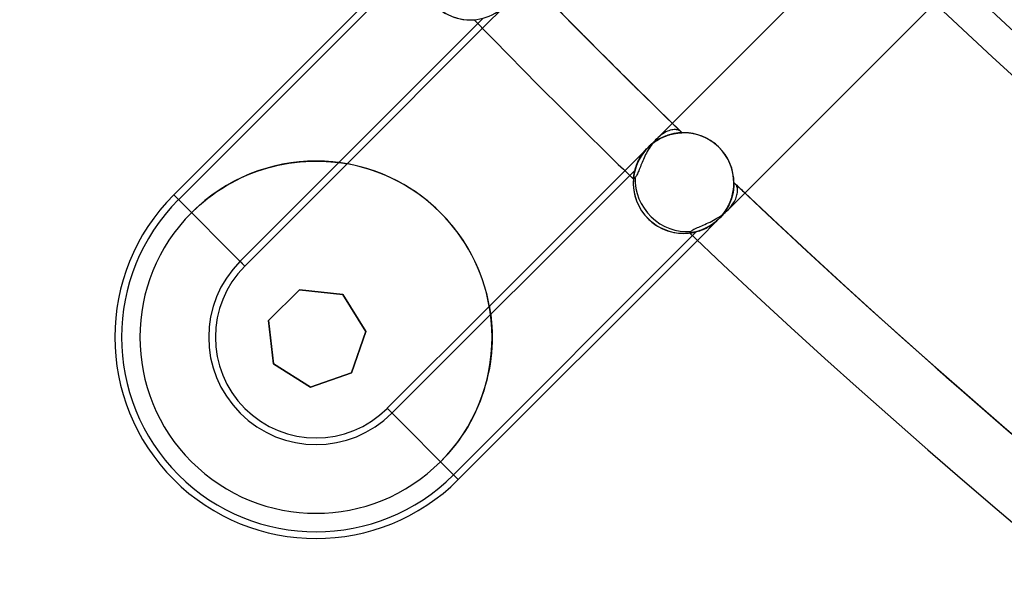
# Model space of a CAD drawing. Header units: millimetres. Extents: x -156 to 156, y -156 to 156.
# Tile 3 of 68: x -86.09 to -71.41, y -85.5 to -76.94. Entities that reach past the tile are written whole.
import ezdxf

# ---------------------------------------------------------------- set-up
doc = ezdxf.new("R2010")
doc.units = ezdxf.units.MM
doc.layers.add('MAIN-1', color=7, linetype='Continuous')

msp = doc.modelspace()

# ---------------------------------------------------------------- linework, layer by layer
at = {"layer": 'MAIN-1'}
for p, q in [((-73.532, -75.653), (-76.592, -78.713)), ((-83.792, -79.55), (-80.228, -75.985)), ((-83.721, -79.621), (-80.097, -75.997)), ((-78.842, -76.721), (-79.189, -77.067)), ((-75.528, -79.771), (-72.448, -76.691)), ((-79.179, -76.915), (-82.803, -80.539)), ((-79.189, -77.067), (-81.208, -79.087)), ((-76.546, -78.672), (-76.569, -78.692)), ((-76.523, -78.654), (-76.546, -78.672)), ((-76.5, -78.638), (-76.523, -78.654)), ((-76.477, -78.624), (-76.5, -78.638)), ((-76.497, -78.688), (-76.471, -78.677)), ((-76.466, -78.675), (-76.487, -78.684)), ((-76.465, -78.675), (-76.486, -78.683)), ((-76.484, -78.683), (-76.463, -78.674)), ((-76.479, -78.68), (-76.457, -78.672)), ((-76.455, -78.612), (-76.477, -78.624)), ((-76.471, -78.677), (-76.447, -78.668)), ((-76.445, -78.667), (-76.466, -78.675)), ((-76.443, -78.667), (-76.465, -78.675)), ((-76.463, -78.674), (-76.441, -78.666)), ((-76.457, -78.672), (-76.436, -78.664)), ((-76.432, -78.602), (-76.455, -78.612)), ((-76.447, -78.668), (-76.422, -78.659)), ((-76.424, -78.66), (-76.445, -78.667)), ((-76.423, -78.659), (-76.443, -78.667)), ((-76.441, -78.666), (-76.421, -78.659)), ((-76.436, -78.664), (-76.416, -78.657)), ((-76.41, -78.594), (-76.432, -78.602)), ((-76.404, -78.654), (-76.424, -78.66)), ((-76.402, -78.653), (-76.423, -78.659)), ((-76.422, -78.659), (-76.398, -78.652)), ((-76.421, -78.659), (-76.4, -78.653)), ((-76.416, -78.657), (-76.396, -78.651)), ((-76.389, -78.587), (-76.41, -78.594)), ((-76.384, -78.648), (-76.404, -78.654)), ((-76.383, -78.648), (-76.402, -78.653)), ((-76.4, -78.653), (-76.381, -78.647)), ((-76.398, -78.652), (-76.376, -78.646)), ((-76.396, -78.651), (-76.377, -78.646)), ((-76.368, -78.582), (-76.389, -78.587)), ((-76.365, -78.643), (-76.384, -78.648)), ((-76.364, -78.643), (-76.383, -78.648)), ((-76.381, -78.647), (-76.362, -78.643)), ((-76.377, -78.646), (-76.358, -78.642)), ((-76.376, -78.646), (-76.354, -78.641)), ((-76.349, -78.579), (-76.368, -78.582)), ((-76.346, -78.639), (-76.365, -78.643)), ((-76.345, -78.639), (-76.364, -78.643)), ((-76.362, -78.643), (-76.344, -78.639)), ((-76.358, -78.642), (-76.34, -78.638)), ((-76.354, -78.641), (-76.333, -78.636)), ((-76.33, -78.577), (-76.349, -78.579)), ((-76.329, -78.636), (-76.346, -78.639)), ((-76.328, -78.635), (-76.345, -78.639)), ((-76.344, -78.639), (-76.327, -78.635)), ((-76.34, -78.638), (-76.324, -78.635)), ((-76.333, -78.636), (-76.313, -78.633)), ((-76.312, -78.577), (-76.33, -78.577)), ((-76.312, -78.633), (-76.329, -78.636)), ((-76.311, -78.633), (-76.328, -78.635)), ((-76.327, -78.635), (-76.311, -78.632)), ((-76.324, -78.635), (-76.308, -78.632)), ((-76.313, -78.633), (-76.294, -78.63)), ((-76.296, -78.578), (-76.312, -78.577)), ((-76.297, -78.63), (-76.312, -78.633)), ((-76.311, -78.632), (-76.296, -78.63)), ((-76.296, -78.63), (-76.311, -78.633)), ((-76.308, -78.632), (-76.293, -78.63)), ((-76.282, -78.628), (-76.297, -78.63)), ((-76.281, -78.581), (-76.296, -78.578)), ((-76.296, -78.63), (-76.282, -78.628)), ((-76.282, -78.628), (-76.296, -78.63)), ((-76.294, -78.63), (-76.277, -78.628)), ((-76.293, -78.63), (-76.279, -78.628)), ((-76.282, -78.628), (-76.269, -78.627)), ((-76.269, -78.627), (-76.282, -78.628)), ((-76.269, -78.627), (-76.282, -78.628)), ((-76.267, -78.585), (-76.281, -78.581)), ((-76.279, -78.628), (-76.266, -78.627)), ((-76.277, -78.628), (-76.262, -78.626)), ((-76.269, -78.627), (-76.257, -78.626)), ((-76.257, -78.626), (-76.269, -78.627)), ((-76.257, -78.626), (-76.269, -78.627)), ((-76.255, -78.589), (-76.267, -78.585)), ((-76.266, -78.627), (-76.255, -78.625)), ((-76.262, -78.626), (-76.248, -78.625)), ((-76.257, -78.626), (-76.246, -78.625)), ((-76.246, -78.625), (-76.257, -78.626)), ((-76.246, -78.625), (-76.257, -78.626)), ((-76.245, -78.595), (-76.255, -78.589)), ((-76.255, -78.625), (-76.244, -78.625)), ((-76.248, -78.625), (-76.236, -78.624)), ((-76.246, -78.625), (-76.237, -78.624)), ((-76.237, -78.624), (-76.246, -78.625)), ((-76.237, -78.624), (-76.246, -78.625)), ((-76.237, -78.601), (-76.245, -78.595)), ((-76.244, -78.625), (-76.235, -78.624)), ((-76.234, -78.605), (-76.237, -78.601)), ((-76.237, -78.624), (-76.229, -78.624)), ((-76.229, -78.624), (-76.237, -78.624)), ((-76.229, -78.624), (-76.237, -78.624)), ((-76.236, -78.624), (-76.227, -78.624)), ((-76.235, -78.624), (-76.228, -78.624)), ((-76.231, -78.608), (-76.234, -78.605)), ((-76.229, -78.612), (-76.231, -78.608)), ((-76.228, -78.616), (-76.229, -78.612)), ((-76.229, -78.624), (-76.223, -78.623)), ((-76.223, -78.623), (-76.229, -78.624)), ((-76.223, -78.623), (-76.229, -78.624)), ((-76.227, -78.62), (-76.228, -78.616)), ((-76.228, -78.624), (-76.224, -78.623)), ((-76.227, -78.624), (-76.227, -78.62)), ((-76.224, -78.623), (-76.22, -78.623)), ((-76.223, -78.623), (-76.218, -78.623)), ((-76.218, -78.623), (-76.223, -78.623)), ((-76.218, -78.623), (-76.223, -78.623)), ((-76.22, -78.623), (-76.218, -78.623)), ((-76.218, -78.623), (-76.215, -78.623)), ((-76.215, -78.623), (-76.218, -78.623)), ((-76.215, -78.623), (-76.218, -78.623)), ((-76.218, -78.623), (-76.216, -78.623)), ((-76.216, -78.623), (-76.215, -78.623)), ((-76.215, -78.623), (-76.215, -78.623)), ((-76.215, -78.623), (-76.215, -78.623)), ((-76.215, -78.623), (-76.215, -78.623)), ((-76.215, -78.623), (-76.215, -78.623)), ((-76.721, -78.842), (-76.698, -78.821)), ((-76.721, -78.842), (-76.701, -78.823)), ((-76.702, -78.824), (-76.721, -78.842)), ((-76.702, -78.824), (-76.721, -78.842)), ((-76.714, -78.835), (-76.694, -78.817)), ((-76.681, -78.805), (-76.702, -78.824)), ((-76.682, -78.806), (-76.702, -78.824)), ((-76.701, -78.823), (-76.681, -78.805)), ((-76.698, -78.821), (-76.675, -78.8)), ((-76.694, -78.817), (-76.674, -78.799)), ((-76.675, -78.813), (-76.69, -78.835)), ((-76.661, -78.789), (-76.682, -78.806)), ((-76.681, -78.805), (-76.66, -78.788)), ((-76.66, -78.788), (-76.681, -78.805)), ((-76.675, -78.8), (-76.65, -78.78)), ((-76.659, -78.791), (-76.675, -78.813)), ((-76.674, -78.799), (-76.653, -78.782)), ((-76.64, -78.772), (-76.661, -78.789)), ((-76.66, -78.788), (-76.639, -78.771)), ((-76.639, -78.772), (-76.66, -78.788)), ((-76.643, -78.77), (-76.659, -78.791)), ((-76.653, -78.782), (-76.632, -78.766)), ((-76.65, -78.78), (-76.625, -78.761)), ((-76.626, -78.75), (-76.643, -78.77)), ((-76.619, -78.757), (-76.64, -78.772)), ((-76.639, -78.771), (-76.617, -78.756)), ((-76.618, -78.756), (-76.639, -78.772)), ((-76.632, -78.766), (-76.61, -78.751)), ((-76.609, -78.731), (-76.626, -78.75)), ((-76.625, -78.761), (-76.6, -78.744)), ((-76.597, -78.742), (-76.619, -78.757)), ((-76.596, -78.742), (-76.618, -78.756)), ((-76.617, -78.756), (-76.595, -78.741)), ((-76.61, -78.751), (-76.588, -78.737)), ((-76.592, -78.713), (-76.609, -78.731)), ((-76.6, -78.744), (-76.574, -78.728)), ((-76.575, -78.729), (-76.597, -78.742)), ((-76.574, -78.728), (-76.596, -78.742)), ((-76.595, -78.741), (-76.573, -78.727)), ((-76.569, -78.692), (-76.592, -78.713)), ((-76.588, -78.737), (-76.566, -78.723)), ((-76.553, -78.716), (-76.575, -78.729)), ((-76.574, -78.728), (-76.548, -78.713)), ((-76.552, -78.715), (-76.574, -78.728)), ((-76.573, -78.727), (-76.55, -78.715)), ((-76.566, -78.723), (-76.544, -78.711)), ((-76.531, -78.704), (-76.553, -78.716)), ((-76.53, -78.704), (-76.552, -78.715)), ((-76.55, -78.715), (-76.528, -78.703)), ((-76.548, -78.713), (-76.522, -78.7)), ((-76.544, -78.711), (-76.522, -78.7)), ((-76.509, -78.694), (-76.531, -78.704)), ((-76.508, -78.693), (-76.53, -78.704)), ((-76.528, -78.703), (-76.506, -78.692)), ((-76.522, -78.7), (-76.497, -78.688)), ((-76.522, -78.7), (-76.5, -78.69)), ((-76.487, -78.684), (-76.509, -78.694)), ((-76.486, -78.683), (-76.508, -78.693)), ((-76.506, -78.692), (-76.484, -78.683)), ((-76.5, -78.69), (-76.479, -78.68)), ((-77.067, -79.189), (-76.721, -78.842)), ((-76.832, -78.983), (-76.816, -78.959)), ((-76.831, -78.981), (-76.817, -78.961)), ((-76.817, -78.959), (-76.83, -78.98)), ((-76.817, -78.96), (-76.83, -78.98)), ((-76.828, -78.978), (-76.813, -78.955)), ((-76.803, -78.939), (-76.817, -78.959)), ((-76.817, -78.961), (-76.803, -78.94)), ((-76.803, -78.94), (-76.817, -78.96)), ((-76.816, -78.959), (-76.799, -78.935)), ((-76.813, -78.955), (-76.797, -78.931)), ((-76.788, -78.919), (-76.803, -78.939)), ((-76.788, -78.919), (-76.803, -78.94)), ((-76.803, -78.94), (-76.789, -78.92)), ((-76.799, -78.935), (-76.782, -78.911)), ((-76.797, -78.931), (-76.78, -78.908)), ((-76.789, -78.92), (-76.773, -78.9)), ((-76.772, -78.899), (-76.788, -78.919)), ((-76.773, -78.899), (-76.788, -78.919)), ((-76.782, -78.911), (-76.762, -78.887)), ((-76.78, -78.908), (-76.761, -78.886)), ((-76.773, -78.9), (-76.756, -78.88)), ((-76.756, -78.88), (-76.773, -78.899)), ((-76.756, -78.88), (-76.772, -78.899)), ((-76.757, -78.95), (-76.768, -78.973)), ((-76.762, -78.887), (-76.742, -78.864)), ((-76.761, -78.886), (-76.742, -78.864)), ((-76.744, -78.926), (-76.757, -78.95)), ((-76.756, -78.88), (-76.739, -78.861)), ((-76.739, -78.861), (-76.756, -78.88)), ((-76.739, -78.861), (-76.756, -78.88)), ((-76.732, -78.903), (-76.744, -78.926)), ((-76.742, -78.864), (-76.721, -78.842)), ((-76.742, -78.864), (-76.721, -78.842)), ((-76.739, -78.861), (-76.721, -78.842)), ((-76.721, -78.842), (-76.739, -78.861)), ((-76.721, -78.842), (-76.739, -78.861)), ((-76.718, -78.88), (-76.732, -78.903)), ((-76.721, -78.842), (-76.72, -78.841)), ((-76.721, -78.842), (-76.721, -78.842)), ((-76.721, -78.842), (-76.721, -78.842)), ((-76.721, -78.842), (-76.721, -78.842)), ((-76.721, -78.842), (-76.721, -78.842)), ((-76.72, -78.841), (-76.719, -78.84)), ((-76.719, -78.84), (-76.718, -78.839)), ((-76.718, -78.839), (-76.717, -78.838)), ((-76.705, -78.857), (-76.718, -78.88)), ((-76.717, -78.838), (-76.716, -78.837)), ((-76.716, -78.837), (-76.715, -78.836)), ((-76.715, -78.836), (-76.714, -78.835)), ((-76.69, -78.835), (-76.705, -78.857)), ((-81.208, -79.087), (-82.731, -80.61)), ((-82.312, -79.125), (-82.233, -79.107)), ((-82.233, -79.107), (-82.155, -79.091)), ((-82.155, -79.091), (-82.074, -79.077)), ((-82.074, -79.077), (-81.99, -79.065)), ((-81.99, -79.065), (-81.905, -79.056)), ((-81.905, -79.056), (-81.822, -79.05)), ((-81.822, -79.05), (-81.742, -79.047)), ((-81.742, -79.047), (-81.666, -79.046)), ((-81.666, -79.046), (-81.592, -79.047)), ((-81.592, -79.047), (-81.518, -79.05)), ((-81.518, -79.05), (-81.451, -79.055)), ((-81.451, -79.055), (-81.392, -79.061)), ((-81.392, -79.061), (-81.339, -79.067)), ((-81.339, -79.067), (-81.293, -79.073)), ((-81.293, -79.073), (-81.256, -79.079)), ((-81.256, -79.079), (-81.23, -79.083)), ((-81.23, -79.083), (-81.214, -79.086)), ((-81.214, -79.086), (-81.208, -79.087)), ((-76.903, -79.138), (-76.895, -79.116)), ((-76.899, -79.126), (-76.891, -79.103)), ((-76.898, -79.123), (-76.891, -79.103)), ((-76.89, -79.101), (-76.897, -79.12)), ((-76.89, -79.101), (-76.897, -79.121)), ((-76.895, -79.116), (-76.887, -79.094)), ((-76.891, -79.103), (-76.881, -79.08)), ((-76.891, -79.103), (-76.883, -79.084)), ((-76.882, -79.081), (-76.89, -79.101)), ((-76.882, -79.082), (-76.89, -79.101)), ((-76.887, -79.094), (-76.878, -79.071)), ((-76.883, -79.084), (-76.874, -79.064)), ((-76.873, -79.061), (-76.882, -79.081)), ((-76.873, -79.062), (-76.882, -79.082)), ((-76.881, -79.08), (-76.871, -79.056)), ((-76.878, -79.071), (-76.867, -79.048)), ((-76.874, -79.064), (-76.865, -79.043)), ((-76.863, -79.041), (-76.873, -79.061)), ((-76.864, -79.042), (-76.873, -79.062)), ((-76.871, -79.056), (-76.859, -79.032)), ((-76.867, -79.048), (-76.855, -79.025)), ((-76.865, -79.043), (-76.854, -79.023)), ((-76.853, -79.021), (-76.864, -79.042)), ((-76.853, -79.021), (-76.863, -79.041)), ((-76.859, -79.032), (-76.846, -79.007)), ((-76.855, -79.025), (-76.842, -79.002)), ((-76.854, -79.023), (-76.843, -79.002)), ((-76.842, -79), (-76.853, -79.021)), ((-76.842, -79.001), (-76.853, -79.021)), ((-76.846, -79.007), (-76.832, -78.983)), ((-76.843, -79.002), (-76.831, -78.981)), ((-76.842, -79.002), (-76.828, -78.978)), ((-76.83, -78.98), (-76.842, -79)), ((-76.83, -78.98), (-76.842, -79.001)), ((-76.827, -79.109), (-76.835, -79.13)), ((-76.818, -79.088), (-76.827, -79.109)), ((-76.809, -79.065), (-76.818, -79.088)), ((-76.8, -79.043), (-76.809, -79.065)), ((-76.79, -79.02), (-76.8, -79.043)), ((-76.779, -78.997), (-76.79, -79.02)), ((-76.768, -78.973), (-76.779, -78.997)), ((-82.781, -79.292), (-82.704, -79.258)), ((-82.704, -79.258), (-82.626, -79.226)), ((-82.626, -79.226), (-82.548, -79.197)), ((-82.548, -79.197), (-82.469, -79.17)), ((-82.469, -79.17), (-82.39, -79.147)), ((-82.39, -79.147), (-82.312, -79.125)), ((-80.539, -82.803), (-76.915, -79.179)), ((-79.087, -81.208), (-77.067, -79.189)), ((-76.934, -79.273), (-76.932, -79.259)), ((-76.933, -79.263), (-76.934, -79.275)), ((-76.934, -79.276), (-76.933, -79.263)), ((-76.933, -79.264), (-76.934, -79.275)), ((-76.933, -79.263), (-76.93, -79.249)), ((-76.931, -79.251), (-76.933, -79.263)), ((-76.931, -79.251), (-76.933, -79.264)), ((-76.933, -79.265), (-76.931, -79.253)), ((-76.932, -79.259), (-76.93, -79.244)), ((-76.928, -79.238), (-76.931, -79.251)), ((-76.929, -79.238), (-76.931, -79.251)), ((-76.931, -79.253), (-76.929, -79.24)), ((-76.93, -79.244), (-76.926, -79.227)), ((-76.93, -79.249), (-76.928, -79.233)), ((-76.926, -79.223), (-76.929, -79.238)), ((-76.929, -79.24), (-76.926, -79.226)), ((-76.928, -79.233), (-76.924, -79.216)), ((-76.926, -79.223), (-76.928, -79.238)), ((-76.922, -79.208), (-76.926, -79.223)), ((-76.922, -79.208), (-76.926, -79.223)), ((-76.926, -79.227), (-76.923, -79.209)), ((-76.926, -79.226), (-76.923, -79.21)), ((-76.924, -79.216), (-76.92, -79.198)), ((-76.923, -79.209), (-76.918, -79.19)), ((-76.923, -79.21), (-76.919, -79.194)), ((-76.919, -79.192), (-76.922, -79.208)), ((-76.919, -79.192), (-76.922, -79.208)), ((-76.92, -79.198), (-76.915, -79.179)), ((-76.914, -79.175), (-76.919, -79.192)), ((-76.914, -79.175), (-76.919, -79.192)), ((-76.919, -79.194), (-76.915, -79.177)), ((-76.918, -79.19), (-76.913, -79.169)), ((-76.915, -79.179), (-76.91, -79.158)), ((-76.915, -79.177), (-76.91, -79.16)), ((-76.909, -79.157), (-76.914, -79.175)), ((-76.909, -79.158), (-76.914, -79.175)), ((-76.913, -79.169), (-76.906, -79.148)), ((-76.91, -79.158), (-76.903, -79.138)), ((-76.91, -79.16), (-76.904, -79.142)), ((-76.903, -79.139), (-76.909, -79.157)), ((-76.903, -79.139), (-76.909, -79.158)), ((-76.906, -79.148), (-76.899, -79.126)), ((-76.904, -79.142), (-76.898, -79.123)), ((-76.897, -79.12), (-76.903, -79.139)), ((-76.897, -79.121), (-76.903, -79.139)), ((-76.894, -79.264), (-76.901, -79.275)), ((-76.887, -79.252), (-76.894, -79.264)), ((-76.88, -79.238), (-76.887, -79.252)), ((-76.873, -79.223), (-76.88, -79.238)), ((-76.866, -79.206), (-76.873, -79.223)), ((-76.858, -79.189), (-76.866, -79.206)), ((-76.851, -79.17), (-76.858, -79.189)), ((-76.843, -79.15), (-76.851, -79.17)), ((-76.835, -79.13), (-76.843, -79.15)), ((-83.077, -79.454), (-83.005, -79.41)), ((-83.005, -79.41), (-82.932, -79.368)), ((-82.932, -79.368), (-82.857, -79.329)), ((-82.857, -79.329), (-82.781, -79.292)), ((-76.938, -79.303), (-76.937, -79.295)), ((-76.938, -79.304), (-76.937, -79.297)), ((-76.938, -79.307), (-76.937, -79.301)), ((-76.937, -79.301), (-76.938, -79.307)), ((-76.937, -79.301), (-76.938, -79.307)), ((-76.938, -79.309), (-76.938, -79.303)), ((-76.938, -79.31), (-76.938, -79.304)), ((-76.938, -79.311), (-76.938, -79.307)), ((-76.938, -79.307), (-76.938, -79.311)), ((-76.938, -79.307), (-76.938, -79.311)), ((-76.938, -79.313), (-76.938, -79.309)), ((-76.938, -79.313), (-76.938, -79.31)), ((-76.938, -79.313), (-76.938, -79.311)), ((-76.938, -79.311), (-76.938, -79.313)), ((-76.938, -79.311), (-76.938, -79.313)), ((-76.937, -79.312), (-76.938, -79.314)), ((-76.938, -79.314), (-76.938, -79.313)), ((-76.938, -79.313), (-76.938, -79.314)), ((-76.938, -79.314), (-76.938, -79.313)), ((-76.938, -79.314), (-76.938, -79.313)), ((-76.938, -79.313), (-76.938, -79.314)), ((-76.938, -79.314), (-76.938, -79.314)), ((-76.936, -79.285), (-76.937, -79.294)), ((-76.937, -79.295), (-76.936, -79.285)), ((-76.936, -79.285), (-76.937, -79.294)), ((-76.937, -79.294), (-76.936, -79.286)), ((-76.937, -79.297), (-76.936, -79.287)), ((-76.937, -79.301), (-76.937, -79.294)), ((-76.937, -79.294), (-76.937, -79.301)), ((-76.937, -79.294), (-76.937, -79.301)), ((-76.934, -79.31), (-76.937, -79.312)), ((-76.936, -79.285), (-76.934, -79.273)), ((-76.934, -79.275), (-76.936, -79.285)), ((-76.934, -79.275), (-76.936, -79.285)), ((-76.936, -79.286), (-76.934, -79.276)), ((-76.936, -79.287), (-76.934, -79.276)), ((-76.934, -79.276), (-76.933, -79.265)), ((-76.931, -79.307), (-76.934, -79.31)), ((-76.926, -79.302), (-76.931, -79.307)), ((-76.921, -79.297), (-76.926, -79.302)), ((-76.915, -79.292), (-76.921, -79.297)), ((-76.908, -79.284), (-76.915, -79.292)), ((-76.901, -79.275), (-76.908, -79.284)), ((-75.443, -79.424), (-75.442, -79.411)), ((-75.441, -79.395), (-75.442, -79.408)), ((-75.441, -79.397), (-75.442, -79.409)), ((-75.442, -79.411), (-75.441, -79.399)), ((-75.442, -79.412), (-75.441, -79.4)), ((-75.441, -79.402), (-75.442, -79.412)), ((-75.442, -79.408), (-75.442, -79.422)), ((-75.442, -79.409), (-75.442, -79.422)), ((-75.441, -79.366), (-75.441, -79.367)), ((-75.441, -79.367), (-75.441, -79.366)), ((-75.441, -79.367), (-75.441, -79.366)), ((-75.441, -79.366), (-75.441, -79.367)), ((-75.441, -79.367), (-75.441, -79.369)), ((-75.441, -79.37), (-75.441, -79.367)), ((-75.441, -79.37), (-75.441, -79.367)), ((-75.441, -79.367), (-75.441, -79.371)), ((-75.441, -79.369), (-75.441, -79.373)), ((-75.441, -79.375), (-75.441, -79.37)), ((-75.441, -79.375), (-75.441, -79.37)), ((-75.441, -79.371), (-75.441, -79.377)), ((-75.441, -79.373), (-75.441, -79.378)), ((-75.441, -79.381), (-75.441, -79.375)), ((-75.441, -79.381), (-75.441, -79.375)), ((-75.441, -79.377), (-75.441, -79.385)), ((-75.441, -79.378), (-75.441, -79.385)), ((-75.436, -79.379), (-75.441, -79.38)), ((-75.441, -79.38), (-75.441, -79.388)), ((-75.441, -79.39), (-75.441, -79.381)), ((-75.441, -79.39), (-75.441, -79.381)), ((-75.441, -79.385), (-75.441, -79.393)), ((-75.441, -79.385), (-75.441, -79.395)), ((-75.441, -79.388), (-75.441, -79.397)), ((-75.441, -79.4), (-75.441, -79.39)), ((-75.441, -79.399), (-75.441, -79.39)), ((-75.441, -79.393), (-75.441, -79.402)), ((-75.432, -79.38), (-75.436, -79.379)), ((-75.428, -79.381), (-75.432, -79.38)), ((-75.424, -79.383), (-75.428, -79.381)), ((-75.42, -79.386), (-75.424, -79.383)), ((-75.416, -79.389), (-75.42, -79.386)), ((-75.41, -79.396), (-75.416, -79.389)), ((-75.404, -79.405), (-75.41, -79.396)), ((-75.399, -79.414), (-75.404, -79.405)), ((-83.792, -79.55), (-82.731, -80.61)), ((-83.792, -79.55), (-82.731, -80.61)), ((-83.283, -79.599), (-83.216, -79.549)), ((-83.216, -79.549), (-83.148, -79.501)), ((-83.148, -79.501), (-83.077, -79.454)), ((-75.464, -79.556), (-75.47, -79.579)), ((-75.466, -79.564), (-75.461, -79.544)), ((-75.466, -79.566), (-75.461, -79.545)), ((-75.462, -79.548), (-75.466, -79.567)), ((-75.46, -79.542), (-75.465, -79.562)), ((-75.458, -79.534), (-75.464, -79.556)), ((-75.457, -79.53), (-75.462, -79.548)), ((-75.461, -79.544), (-75.456, -79.524)), ((-75.461, -79.545), (-75.456, -79.525)), ((-75.456, -79.522), (-75.46, -79.542)), ((-75.454, -79.513), (-75.458, -79.534)), ((-75.454, -79.513), (-75.457, -79.53)), ((-75.452, -79.502), (-75.456, -79.522)), ((-75.456, -79.524), (-75.452, -79.505)), ((-75.456, -79.525), (-75.453, -79.506)), ((-75.45, -79.492), (-75.454, -79.513)), ((-75.451, -79.496), (-75.454, -79.513)), ((-75.453, -79.506), (-75.45, -79.488)), ((-75.449, -79.484), (-75.452, -79.502)), ((-75.452, -79.505), (-75.449, -79.486)), ((-75.448, -79.48), (-75.451, -79.496)), ((-75.45, -79.488), (-75.447, -79.471)), ((-75.447, -79.473), (-75.45, -79.492)), ((-75.447, -79.467), (-75.449, -79.484)), ((-75.449, -79.486), (-75.447, -79.469)), ((-75.446, -79.464), (-75.448, -79.48)), ((-75.445, -79.451), (-75.447, -79.467)), ((-75.447, -79.469), (-75.445, -79.453)), ((-75.447, -79.471), (-75.445, -79.454)), ((-75.445, -79.454), (-75.447, -79.473)), ((-75.445, -79.45), (-75.446, -79.464)), ((-75.443, -79.436), (-75.445, -79.45)), ((-75.443, -79.436), (-75.445, -79.451)), ((-75.444, -79.437), (-75.445, -79.454)), ((-75.445, -79.453), (-75.444, -79.438)), ((-75.445, -79.454), (-75.444, -79.439)), ((-75.442, -79.422), (-75.444, -79.437)), ((-75.444, -79.438), (-75.443, -79.424)), ((-75.444, -79.439), (-75.443, -79.425)), ((-75.443, -79.425), (-75.442, -79.412)), ((-75.442, -79.422), (-75.443, -79.436)), ((-75.442, -79.424), (-75.443, -79.436)), ((-75.442, -79.412), (-75.442, -79.424)), ((-75.4, -79.57), (-75.395, -79.551)), ((-75.395, -79.426), (-75.399, -79.414)), ((-75.392, -79.438), (-75.395, -79.426)), ((-75.395, -79.551), (-75.391, -79.532)), ((-75.389, -79.451), (-75.392, -79.438)), ((-75.391, -79.532), (-75.388, -79.514)), ((-75.387, -79.466), (-75.389, -79.451)), ((-75.388, -79.514), (-75.387, -79.497)), ((-75.386, -79.481), (-75.387, -79.466)), ((-75.387, -79.497), (-75.386, -79.481)), ((-83.47, -79.759), (-83.41, -79.704)), ((-83.41, -79.704), (-83.347, -79.651)), ((-83.347, -79.651), (-83.283, -79.599)), ((-75.517, -79.702), (-75.53, -79.727)), ((-75.529, -79.726), (-75.517, -79.702)), ((-75.516, -79.699), (-75.528, -79.723)), ((-75.528, -79.724), (-75.516, -79.701)), ((-75.51, -79.686), (-75.519, -79.707)), ((-75.505, -79.677), (-75.517, -79.702)), ((-75.517, -79.702), (-75.506, -79.679)), ((-75.505, -79.676), (-75.516, -79.699)), ((-75.516, -79.701), (-75.505, -79.677)), ((-75.5, -79.666), (-75.51, -79.686)), ((-75.506, -79.679), (-75.496, -79.656)), ((-75.495, -79.652), (-75.505, -79.676)), ((-75.495, -79.652), (-75.505, -79.677)), ((-75.505, -79.677), (-75.495, -79.654)), ((-75.492, -79.646), (-75.5, -79.666)), ((-75.496, -79.656), (-75.487, -79.633)), ((-75.485, -79.627), (-75.495, -79.652)), ((-75.486, -79.629), (-75.495, -79.652)), ((-75.495, -79.654), (-75.487, -79.631)), ((-75.485, -79.625), (-75.492, -79.646)), ((-75.487, -79.631), (-75.479, -79.608)), ((-75.487, -79.633), (-75.479, -79.61)), ((-75.478, -79.606), (-75.486, -79.629)), ((-75.477, -79.603), (-75.485, -79.627)), ((-75.478, -79.606), (-75.485, -79.625)), ((-75.479, -79.608), (-75.472, -79.586)), ((-75.479, -79.61), (-75.472, -79.588)), ((-75.471, -79.584), (-75.478, -79.606)), ((-75.472, -79.586), (-75.478, -79.606)), ((-75.47, -79.579), (-75.477, -79.603)), ((-75.475, -79.711), (-75.46, -79.69)), ((-75.472, -79.586), (-75.466, -79.564)), ((-75.472, -79.588), (-75.466, -79.566)), ((-75.466, -79.567), (-75.472, -79.586)), ((-75.465, -79.562), (-75.471, -79.584)), ((-75.46, -79.69), (-75.447, -79.67)), ((-75.447, -79.67), (-75.434, -79.649)), ((-75.434, -79.649), (-75.424, -79.629)), ((-75.424, -79.629), (-75.414, -79.609)), ((-75.414, -79.609), (-75.406, -79.589)), ((-75.406, -79.589), (-75.4, -79.57)), ((-83.527, -79.815), (-83.47, -79.759)), ((-83.527, -79.815), (-83.527, -79.815)), ((-75.643, -79.865), (-75.618, -79.848)), ((-75.612, -79.85), (-75.632, -79.873)), ((-75.611, -79.848), (-75.627, -79.867)), ((-75.604, -79.839), (-75.622, -79.861)), ((-75.622, -79.862), (-75.604, -79.84)), ((-75.622, -79.861), (-75.604, -79.84)), ((-75.618, -79.848), (-75.595, -79.83)), ((-75.594, -79.826), (-75.612, -79.85)), ((-75.595, -79.829), (-75.611, -79.848)), ((-75.604, -79.84), (-75.587, -79.817)), ((-75.586, -79.817), (-75.604, -79.839)), ((-75.604, -79.84), (-75.587, -79.818)), ((-75.581, -79.809), (-75.595, -79.829)), ((-75.595, -79.83), (-75.572, -79.811)), ((-75.576, -79.802), (-75.594, -79.826)), ((-75.587, -79.817), (-75.571, -79.794)), ((-75.587, -79.818), (-75.571, -79.795)), ((-75.57, -79.794), (-75.586, -79.817)), ((-75.567, -79.789), (-75.581, -79.809)), ((-75.559, -79.777), (-75.576, -79.802)), ((-75.572, -79.811), (-75.549, -79.791)), ((-75.571, -79.794), (-75.555, -79.771)), ((-75.571, -79.795), (-75.556, -79.772)), ((-75.555, -79.77), (-75.57, -79.794)), ((-75.554, -79.769), (-75.567, -79.789)), ((-75.544, -79.752), (-75.559, -79.777)), ((-75.556, -79.772), (-75.542, -79.749)), ((-75.541, -79.747), (-75.555, -79.77)), ((-75.555, -79.771), (-75.541, -79.748)), ((-75.542, -79.748), (-75.554, -79.769)), ((-75.549, -79.791), (-75.528, -79.771)), ((-75.53, -79.727), (-75.544, -79.752)), ((-75.542, -79.749), (-75.529, -79.726)), ((-75.53, -79.728), (-75.542, -79.748)), ((-75.528, -79.723), (-75.541, -79.747)), ((-75.541, -79.748), (-75.528, -79.724)), ((-75.519, -79.707), (-75.53, -79.728)), ((-75.528, -79.771), (-75.509, -79.751)), ((-75.509, -79.751), (-75.492, -79.731)), ((-75.492, -79.731), (-75.475, -79.711)), ((-75.66, -79.903), (-75.985, -80.228)), ((-75.897, -80), (-75.873, -79.99)), ((-75.873, -79.99), (-75.848, -79.978)), ((-75.848, -79.978), (-75.823, -79.967)), ((-75.823, -79.967), (-75.797, -79.954)), ((-75.797, -79.954), (-75.771, -79.941)), ((-75.771, -79.994), (-75.794, -80.009)), ((-75.79, -80.007), (-75.768, -79.992)), ((-75.767, -79.991), (-75.789, -80.006)), ((-75.789, -80.006), (-75.767, -79.991)), ((-75.766, -79.991), (-75.788, -80.005)), ((-75.771, -79.941), (-75.745, -79.928)), ((-75.748, -79.978), (-75.771, -79.994)), ((-75.768, -79.992), (-75.745, -79.976)), ((-75.745, -79.976), (-75.767, -79.991)), ((-75.767, -79.991), (-75.745, -79.976)), ((-75.744, -79.975), (-75.766, -79.991)), ((-75.726, -79.961), (-75.748, -79.978)), ((-75.745, -79.928), (-75.719, -79.913)), ((-75.723, -79.959), (-75.745, -79.976)), ((-75.745, -79.976), (-75.723, -79.959)), ((-75.745, -79.976), (-75.724, -79.959)), ((-75.722, -79.959), (-75.744, -79.975)), ((-75.703, -79.943), (-75.726, -79.961)), ((-75.724, -79.959), (-75.702, -79.942)), ((-75.702, -79.941), (-75.723, -79.959)), ((-75.723, -79.959), (-75.702, -79.941)), ((-75.701, -79.941), (-75.722, -79.959)), ((-75.719, -79.913), (-75.694, -79.898)), ((-75.682, -79.923), (-75.703, -79.943)), ((-75.681, -79.923), (-75.702, -79.941)), ((-75.702, -79.941), (-75.681, -79.923)), ((-75.702, -79.942), (-75.681, -79.923)), ((-75.681, -79.922), (-75.701, -79.941)), ((-75.694, -79.898), (-75.668, -79.882)), ((-75.66, -79.903), (-75.682, -79.923)), ((-75.66, -79.903), (-75.681, -79.923)), ((-75.681, -79.923), (-75.66, -79.903)), ((-75.681, -79.923), (-75.66, -79.903)), ((-75.66, -79.903), (-75.681, -79.922)), ((-75.668, -79.882), (-75.643, -79.865)), ((-75.66, -79.903), (-75.641, -79.883)), ((-75.66, -79.903), (-75.641, -79.883)), ((-75.641, -79.883), (-75.66, -79.903)), ((-75.643, -79.885), (-75.66, -79.903)), ((-75.656, -79.899), (-75.66, -79.903)), ((-75.66, -79.903), (-75.66, -79.903)), ((-75.66, -79.903), (-75.66, -79.903)), ((-75.66, -79.903), (-75.66, -79.903)), ((-75.66, -79.903), (-75.66, -79.903)), ((-75.652, -79.895), (-75.656, -79.899)), ((-75.648, -79.891), (-75.652, -79.895)), ((-75.644, -79.886), (-75.648, -79.891)), ((-75.64, -79.882), (-75.644, -79.886)), ((-75.627, -79.867), (-75.643, -79.885)), ((-75.641, -79.883), (-75.622, -79.861)), ((-75.622, -79.861), (-75.641, -79.883)), ((-75.641, -79.883), (-75.622, -79.862)), ((-75.636, -79.878), (-75.64, -79.882)), ((-75.632, -79.873), (-75.636, -79.878)), ((-75.997, -80.097), (-79.621, -83.721)), ((-76.101, -80.117), (-76.102, -80.117)), ((-76.102, -80.117), (-76.101, -80.117)), ((-76.102, -80.117), (-76.101, -80.117)), ((-76.102, -80.117), (-76.101, -80.117)), ((-76.101, -80.117), (-76.102, -80.117)), ((-76.1, -80.117), (-76.102, -80.117)), ((-76.101, -80.117), (-76.1, -80.116)), ((-76.097, -80.117), (-76.101, -80.117)), ((-76.101, -80.117), (-76.098, -80.117)), ((-76.101, -80.117), (-76.098, -80.117)), ((-76.097, -80.117), (-76.101, -80.117)), ((-76.1, -80.116), (-76.098, -80.113)), ((-76.097, -80.117), (-76.1, -80.117)), ((-76.098, -80.113), (-76.095, -80.11)), ((-76.098, -80.117), (-76.093, -80.116)), ((-76.098, -80.117), (-76.093, -80.116)), ((-76.092, -80.116), (-76.097, -80.117)), ((-76.092, -80.116), (-76.097, -80.117)), ((-76.092, -80.116), (-76.097, -80.117)), ((-76.095, -80.11), (-76.092, -80.106)), ((-76.093, -80.116), (-76.086, -80.115)), ((-76.093, -80.116), (-76.086, -80.115)), ((-76.092, -80.106), (-76.087, -80.101)), ((-76.086, -80.115), (-76.092, -80.116)), ((-76.085, -80.115), (-76.092, -80.116)), ((-76.084, -80.115), (-76.092, -80.116)), ((-76.087, -80.101), (-76.082, -80.095)), ((-76.077, -80.114), (-76.086, -80.115)), ((-76.086, -80.115), (-76.077, -80.114)), ((-76.086, -80.115), (-76.077, -80.114)), ((-76.077, -80.114), (-76.085, -80.115)), ((-76.075, -80.114), (-76.084, -80.115)), ((-76.082, -80.095), (-76.074, -80.087)), ((-76.067, -80.112), (-76.077, -80.114)), ((-76.077, -80.114), (-76.067, -80.112)), ((-76.066, -80.112), (-76.077, -80.114)), ((-76.077, -80.114), (-76.067, -80.113)), ((-76.064, -80.112), (-76.075, -80.114)), ((-76.074, -80.087), (-76.064, -80.08)), ((-76.055, -80.11), (-76.067, -80.112)), ((-76.067, -80.112), (-76.055, -80.11)), ((-76.067, -80.113), (-76.056, -80.11)), ((-76.054, -80.11), (-76.066, -80.112)), ((-76.064, -80.08), (-76.052, -80.072)), ((-76.051, -80.11), (-76.064, -80.112)), ((-76.056, -80.11), (-76.043, -80.108)), ((-76.041, -80.108), (-76.055, -80.11)), ((-76.055, -80.11), (-76.041, -80.108)), ((-76.041, -80.108), (-76.054, -80.11)), ((-76.052, -80.072), (-76.038, -80.063)), ((-76.037, -80.107), (-76.051, -80.11)), ((-76.043, -80.108), (-76.029, -80.105)), ((-76.026, -80.104), (-76.041, -80.108)), ((-76.027, -80.105), (-76.041, -80.108)), ((-76.041, -80.108), (-76.027, -80.105)), ((-76.038, -80.063), (-76.022, -80.055)), ((-76.021, -80.103), (-76.037, -80.107)), ((-76.029, -80.105), (-76.013, -80.101)), ((-76.011, -80.101), (-76.027, -80.105)), ((-76.027, -80.105), (-76.011, -80.101)), ((-76.01, -80.101), (-76.026, -80.104)), ((-76.022, -80.055), (-76.004, -80.047)), ((-76.004, -80.099), (-76.021, -80.103)), ((-76.013, -80.101), (-75.996, -80.097)), ((-75.994, -80.096), (-76.011, -80.101)), ((-76.011, -80.101), (-75.994, -80.097)), ((-75.993, -80.096), (-76.01, -80.101)), ((-76.004, -80.047), (-75.985, -80.038)), ((-75.986, -80.094), (-76.004, -80.099)), ((-75.996, -80.097), (-75.979, -80.092)), ((-75.976, -80.091), (-75.994, -80.096)), ((-75.994, -80.097), (-75.976, -80.091)), ((-75.975, -80.091), (-75.993, -80.096)), ((-75.967, -80.089), (-75.986, -80.094)), ((-75.985, -80.038), (-75.965, -80.029)), ((-75.979, -80.092), (-75.96, -80.086)), ((-75.958, -80.086), (-75.976, -80.091)), ((-75.976, -80.091), (-75.958, -80.086)), ((-75.957, -80.085), (-75.975, -80.091)), ((-75.947, -80.082), (-75.967, -80.089)), ((-75.965, -80.029), (-75.943, -80.02)), ((-75.96, -80.086), (-75.94, -80.08)), ((-75.938, -80.079), (-75.958, -80.086)), ((-75.958, -80.086), (-75.938, -80.079)), ((-75.937, -80.078), (-75.957, -80.085)), ((-75.927, -80.075), (-75.947, -80.082)), ((-75.943, -80.02), (-75.92, -80.01)), ((-75.94, -80.08), (-75.92, -80.072)), ((-75.918, -80.071), (-75.938, -80.079)), ((-75.938, -80.079), (-75.918, -80.071)), ((-75.917, -80.071), (-75.937, -80.078)), ((-75.906, -80.066), (-75.927, -80.075)), ((-75.92, -80.01), (-75.897, -80)), ((-75.92, -80.072), (-75.899, -80.064)), ((-75.897, -80.063), (-75.918, -80.071)), ((-75.918, -80.071), (-75.898, -80.063)), ((-75.896, -80.062), (-75.917, -80.071)), ((-75.884, -80.057), (-75.906, -80.066)), ((-75.899, -80.064), (-75.878, -80.054)), ((-75.898, -80.063), (-75.877, -80.054)), ((-75.876, -80.054), (-75.897, -80.063)), ((-75.875, -80.053), (-75.896, -80.062)), ((-75.862, -80.047), (-75.884, -80.057)), ((-75.878, -80.054), (-75.856, -80.044)), ((-75.877, -80.054), (-75.855, -80.043)), ((-75.855, -80.043), (-75.876, -80.054)), ((-75.854, -80.043), (-75.875, -80.053)), ((-75.839, -80.035), (-75.862, -80.047)), ((-75.856, -80.044), (-75.834, -80.033)), ((-75.833, -80.032), (-75.855, -80.043)), ((-75.855, -80.043), (-75.833, -80.032)), ((-75.832, -80.031), (-75.854, -80.043)), ((-75.816, -80.023), (-75.839, -80.035)), ((-75.834, -80.033), (-75.812, -80.02)), ((-75.811, -80.019), (-75.833, -80.032)), ((-75.833, -80.032), (-75.811, -80.02)), ((-75.81, -80.019), (-75.832, -80.031)), ((-75.794, -80.009), (-75.816, -80.023)), ((-75.812, -80.02), (-75.79, -80.007)), ((-75.789, -80.006), (-75.811, -80.019)), ((-75.811, -80.02), (-75.789, -80.006)), ((-75.788, -80.005), (-75.81, -80.019)), ((-75.985, -80.228), (-79.55, -83.792)), ((-82.803, -80.539), (-82.731, -80.61)), ((-82.379, -81.423), (-81.919, -80.963)), ((-82.379, -81.423), (-81.919, -80.963)), ((-81.919, -80.963), (-82.379, -81.423)), ((-81.919, -80.963), (-82.379, -81.423)), ((-81.919, -80.963), (-82.379, -81.423)), ((-82.379, -81.423), (-81.919, -80.963)), ((-81.919, -80.963), (-81.272, -81.036)), ((-81.919, -80.963), (-81.919, -80.963)), ((-81.919, -80.963), (-81.272, -81.036)), ((-81.919, -80.963), (-81.919, -80.963)), ((-81.272, -81.036), (-81.919, -80.963)), ((-81.919, -80.963), (-81.919, -80.963)), ((-81.919, -80.963), (-81.272, -81.036)), ((-81.272, -81.036), (-81.919, -80.963)), ((-81.272, -81.036), (-81.919, -80.963)), ((-81.272, -81.036), (-80.926, -81.587)), ((-81.272, -81.036), (-81.272, -81.036)), ((-81.272, -81.036), (-80.926, -81.587)), ((-80.926, -81.587), (-81.272, -81.036)), ((-81.272, -81.036), (-81.272, -81.036)), ((-81.272, -81.036), (-81.272, -81.036)), ((-81.272, -81.036), (-80.926, -81.587)), ((-80.926, -81.587), (-81.272, -81.036)), ((-80.926, -81.587), (-81.272, -81.036)), ((-80.61, -82.731), (-79.087, -81.208)), ((-79.087, -81.208), (-79.086, -81.214)), ((-79.086, -81.214), (-79.083, -81.23)), ((-79.083, -81.23), (-79.079, -81.256)), ((-79.079, -81.256), (-79.073, -81.293)), ((-79.073, -81.293), (-79.067, -81.339)), ((-82.379, -81.423), (-82.379, -81.423)), ((-82.306, -82.07), (-82.379, -81.423)), ((-82.306, -82.07), (-82.379, -81.423)), ((-82.379, -81.423), (-82.306, -82.07)), ((-82.379, -81.423), (-82.379, -81.423)), ((-82.379, -81.423), (-82.306, -82.07)), ((-82.379, -81.423), (-82.306, -82.07)), ((-82.379, -81.423), (-82.379, -81.423)), ((-82.306, -82.07), (-82.379, -81.423)), ((-79.067, -81.339), (-79.061, -81.392)), ((-79.061, -81.392), (-79.055, -81.451)), ((-79.055, -81.451), (-79.05, -81.518)), ((-80.926, -81.587), (-81.141, -82.201)), ((-80.926, -81.587), (-81.141, -82.201)), ((-81.141, -82.201), (-80.926, -81.587)), ((-80.926, -81.587), (-81.141, -82.201)), ((-81.141, -82.201), (-80.926, -81.587)), ((-81.141, -82.201), (-80.926, -81.587)), ((-80.926, -81.587), (-80.926, -81.587)), ((-80.926, -81.587), (-80.926, -81.587)), ((-80.926, -81.587), (-80.926, -81.587)), ((-79.05, -81.518), (-79.047, -81.592)), ((-79.047, -81.592), (-79.046, -81.666)), ((-79.047, -81.742), (-79.05, -81.822)), ((-79.046, -81.666), (-79.047, -81.742)), ((-79.056, -81.905), (-79.065, -81.99)), ((-79.05, -81.822), (-79.056, -81.905)), ((-79.065, -81.99), (-79.077, -82.074)), ((-82.306, -82.07), (-82.306, -82.07)), ((-81.755, -82.416), (-82.306, -82.07)), ((-81.755, -82.416), (-82.306, -82.07)), ((-82.306, -82.07), (-81.755, -82.416)), ((-82.306, -82.07), (-82.306, -82.07)), ((-82.306, -82.07), (-81.755, -82.416)), ((-82.306, -82.07), (-81.755, -82.416)), ((-82.306, -82.07), (-82.306, -82.07)), ((-81.755, -82.416), (-82.306, -82.07)), ((-79.091, -82.155), (-79.107, -82.233)), ((-79.077, -82.074), (-79.091, -82.155)), ((-81.141, -82.201), (-81.755, -82.416)), ((-81.141, -82.201), (-81.755, -82.416)), ((-81.755, -82.416), (-81.141, -82.201)), ((-81.755, -82.416), (-81.141, -82.201)), ((-81.755, -82.416), (-81.141, -82.201)), ((-81.141, -82.201), (-81.755, -82.416)), ((-81.141, -82.201), (-81.141, -82.201)), ((-81.141, -82.201), (-81.141, -82.201)), ((-81.141, -82.201), (-81.141, -82.201)), ((-79.125, -82.312), (-79.147, -82.39)), ((-79.107, -82.233), (-79.125, -82.312)), ((-81.755, -82.416), (-81.755, -82.416)), ((-81.755, -82.416), (-81.755, -82.416)), ((-81.755, -82.416), (-81.755, -82.416)), ((-79.17, -82.469), (-79.197, -82.548)), ((-79.147, -82.39), (-79.17, -82.469)), ((-79.226, -82.626), (-79.258, -82.704)), ((-79.197, -82.548), (-79.226, -82.626)), ((-80.61, -82.731), (-79.55, -83.792)), ((-79.292, -82.781), (-79.329, -82.857)), ((-79.258, -82.704), (-79.292, -82.781)), ((-79.368, -82.932), (-79.41, -83.005)), ((-79.329, -82.857), (-79.368, -82.932)), ((-79.454, -83.077), (-79.501, -83.148)), ((-79.41, -83.005), (-79.454, -83.077)), ((-79.549, -83.216), (-79.599, -83.283)), ((-79.501, -83.148), (-79.549, -83.216)), ((-79.651, -83.347), (-79.704, -83.41)), ((-79.599, -83.283), (-79.651, -83.347)), ((-79.759, -83.47), (-79.815, -83.527)), ((-79.704, -83.41), (-79.759, -83.47)), ((-79.55, -83.792), (-79.815, -83.527)), ((-79.815, -83.527), (-79.815, -83.527)), ((-79.621, -83.721), (-79.55, -83.792))]:
    msp.add_line(p, q, dxfattribs=at)
for centre, radius, start, end in [((0, 0), 101, 89.99998, 270.00002), ((0, 0), 100, 89.99998, 270.00002), ((0, 0), 105, 179.99998, 0), ((0, 0), 101, 179.99998, 270.00002), ((0, 0), 100, 179.99998, 270.00002), ((0, 0), 104.5, 226.6451, 313.35493), ((-79.373, -76.191), 0.75, 173.171, 274.4854), ((0, 0), 109.5, 224.10879, 225.89121), ((0, 0), 109.5, 224.12524, 225.87476), ((0, 0), 109.5, 224.21508, 225.78492), ((0, 0), 105.5, 226.55607, 313.44397), ((0, 0), 110.5, 224.12896, 225.87104), ((0, 0), 110.5, 224.12896, 225.87104), ((0, 0), 110.5, 224.12896, 225.87104), ((0, 0), 109.5, 225.78492, 225.87476), ((-76.191, -79.373), 0.75, 315, 135), ((0, 0), 109.5, 225.87476, 225.89121), ((-76.191, -79.373), 0.75, 135, 165), ((-81.671, -81.671), 2.625, 315, 135), ((-81.671, -81.671), 2.625, 10.1501, 79.8499), ((-76.191, -79.373), 0.75, 175.5146, 276.829), ((0, 0), 109.5, 226.45242, 313.54762), ((0, 0), 109.5, 226.45242, 226.4703), ((0, 0), 109.5, 226.4703, 313.52969), ((0, 0), 109.5, 226.4703, 226.56993), ((-81.671, -81.671), 3, 135, 315), ((0, 0), 109.5, 226.56993, 313.43005), ((-81.671, -81.671), 2.9, 135, 315), ((-81.671, -81.671), 2.625, 135, 315), ((-81.671, -81.671), 2.625, 135, 315), ((-76.191, -79.373), 0.75, 285, 315), ((0, 0), 110.5, 226.47253, 313.52745), ((0, 0), 110.5, 226.47253, 313.52745), ((0, 0), 110.5, 226.47253, 313.52745), ((-81.671, -81.671), 1.6, 135, 315), ((-81.671, -81.671), 1.5, 135, 315)]:
    msp.add_arc(centre, radius, start, end, dxfattribs=at)
for centre, major_axis, ratio, start_param, end_param in [((-79.373, -76.191), (0.53, -0.53), 1, -3.141593, 0), ((-76.191, -79.373), (0.53, -0.53), 1, 0.776374, 2.40466), ((-76.191, -79.373), (0.53, -0.53), 1, 3.141593, 6.283185), ((-76.191, -79.373), (-0.53, 0.53), 1, 0, 0.523599), ((-76.191, -79.373), (0.53, -0.53), 0.931457, -2.433006, -0.670219), ((-76.191, -79.373), (-0.53, 0.53), 1, 2.617994, 3.141593)]:
    msp.add_ellipse(centre, major_axis=major_axis, ratio=ratio, start_param=start_param, end_param=end_param, dxfattribs=at)

doc.saveas('drawing.dxf')
